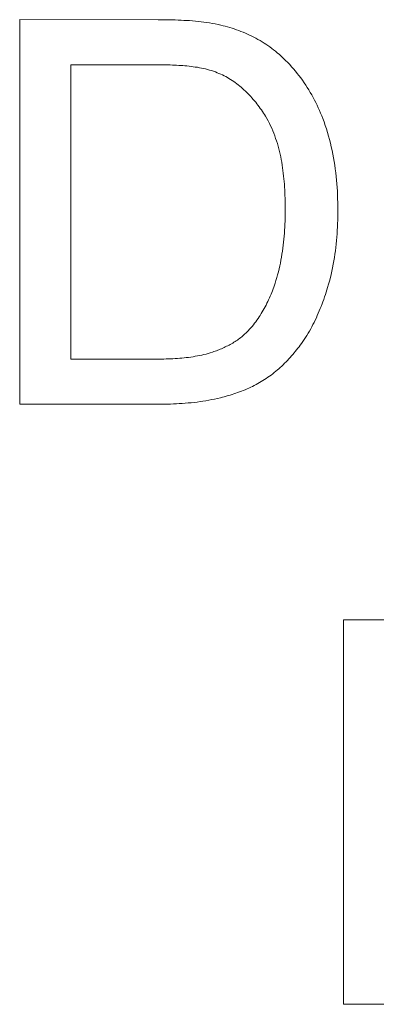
# Model space of a CAD drawing. Header units: millimetres. Extents: x 3925 to 5043, y -86 to 778.
# Tile 247 of 256: x 4780.192 to 4780.66, y 376.888 to 378.181. Entities that reach past the tile are written whole.
import ezdxf

# ---------------------------------------------------------------- set-up
doc = ezdxf.new("R2010")
doc.units = ezdxf.units.MM
doc.header["$LTSCALE"] = 46.255
doc.layers.add('H30K-IO-LABEDXF_CONTINUOUS_LINE', color=7, linetype='CONTINUOUS')

msp = doc.modelspace()

# ---------------------------------------------------------------- linework, layer by layer
at = {"layer": 'H30K-IO-LABEDXF_CONTINUOUS_LINE', "color": 7, "linetype": 'Continuous', "lineweight": 0}
for p, q in [((4780.1922, 377.6763), (4780.1922, 378.1815)), ((4780.1922, 378.1815), (4780.3738, 378.1814)), ((4780.2592, 378.1222), (4780.2592, 377.7356)), ((4780.3651, 378.1222), (4780.2592, 378.1222)), ((4780.3761, 378.1222), (4780.3651, 378.1222)), ((4780.2592, 377.7356), (4780.3698, 377.7356)), ((4780.3698, 377.7356), (4780.3757, 377.7356)), ((4780.3783, 377.6763), (4780.1922, 377.6763)), ((4780.6174, 376.8881), (4780.6174, 377.3933)), ((4780.6174, 377.3933), (4780.8155, 377.3932)), ((4780.6845, 376.8881), (4780.6174, 376.8881))]:
    msp.add_line(p, q, dxfattribs=at)
for points in [[(4780.3738, 378.1814), (4780.3813, 378.1814), (4780.3851, 378.1814), (4780.3888, 378.1813), (4780.3926, 378.1812), (4780.3964, 378.1811), (4780.4002, 378.181), (4780.404, 378.1808), (4780.4077, 378.1806), (4780.4115, 378.1804), (4780.4153, 378.1802), (4780.419, 378.1799), (4780.4228, 378.1796), (4780.4265, 378.1792), (4780.4303, 378.1788), (4780.434, 378.1783), (4780.4377, 378.1778), (4780.4414, 378.1772), (4780.4451, 378.1765), (4780.4488, 378.1759), (4780.4525, 378.1751), (4780.4562, 378.1743)], [(4780.4562, 378.1743), (4780.4591, 378.1736), (4780.4621, 378.1728), (4780.4651, 378.172), (4780.468, 378.1711), (4780.471, 378.1702), (4780.4739, 378.1693), (4780.4768, 378.1683), (4780.4797, 378.1672), (4780.4826, 378.1661), (4780.4855, 378.1649), (4780.4884, 378.1637), (4780.4912, 378.1625), (4780.494, 378.1612), (4780.4968, 378.1598), (4780.4996, 378.1584), (4780.5023, 378.157), (4780.505, 378.1555), (4780.5077, 378.154), (4780.5103, 378.1524), (4780.513, 378.1508), (4780.5155, 378.1491), (4780.5181, 378.1474), (4780.5206, 378.1456), (4780.5231, 378.1438), (4780.5255, 378.1419), (4780.5279, 378.14), (4780.5302, 378.1381)], [(4780.5302, 378.1381), (4780.5331, 378.1356), (4780.5359, 378.1331), (4780.5386, 378.1305), (4780.5413, 378.1279), (4780.544, 378.1252), (4780.5466, 378.1224), (4780.5491, 378.1196), (4780.5516, 378.1168), (4780.5541, 378.1139), (4780.5565, 378.1109), (4780.5588, 378.108), (4780.5611, 378.1049), (4780.5633, 378.1018), (4780.5655, 378.0987), (4780.5677, 378.0956), (4780.5697, 378.0924), (4780.5717, 378.0891), (4780.5737, 378.0859), (4780.5756, 378.0826), (4780.5774, 378.0792), (4780.5792, 378.0759), (4780.5809, 378.0725), (4780.5826, 378.0691), (4780.5842, 378.0657), (4780.5858, 378.0622), (4780.5872, 378.0587), (4780.5886, 378.0553), (4780.59, 378.0518)], [(4780.4516, 378.1118), (4780.449, 378.1128), (4780.4465, 378.1137), (4780.4439, 378.1145), (4780.4413, 378.1153), (4780.4387, 378.116), (4780.436, 378.1167), (4780.4334, 378.1173), (4780.4307, 378.1179), (4780.4281, 378.1184), (4780.4254, 378.1189), (4780.4227, 378.1193), (4780.42, 378.1197), (4780.4173, 378.1201), (4780.4146, 378.1204), (4780.4118, 378.1207), (4780.4091, 378.1209), (4780.4064, 378.1212), (4780.4036, 378.1214), (4780.4009, 378.1215), (4780.3981, 378.1217), (4780.3954, 378.1218), (4780.3926, 378.1219), (4780.3898, 378.122), (4780.3871, 378.122), (4780.3843, 378.1221), (4780.3816, 378.1221), (4780.3761, 378.1222)], [(4780.5147, 378.0547), (4780.5134, 378.0568), (4780.5121, 378.0588), (4780.5108, 378.0609), (4780.5094, 378.0629), (4780.508, 378.0649), (4780.5065, 378.067), (4780.505, 378.069), (4780.5035, 378.0709), (4780.502, 378.0729), (4780.5004, 378.0748), (4780.4988, 378.0767), (4780.4971, 378.0786), (4780.4955, 378.0805), (4780.4938, 378.0823), (4780.492, 378.0841), (4780.4903, 378.0859), (4780.4885, 378.0876), (4780.4866, 378.0894), (4780.4848, 378.091), (4780.4829, 378.0927), (4780.481, 378.0943), (4780.4791, 378.0958), (4780.4771, 378.0973), (4780.4751, 378.0988), (4780.4731, 378.1003), (4780.471, 378.1016), (4780.469, 378.103), (4780.4669, 378.1043), (4780.4648, 378.1055), (4780.4626, 378.1067), (4780.4605, 378.1078), (4780.4583, 378.1089), (4780.4561, 378.11), (4780.4538, 378.1109), (4780.4516, 378.1118)], [(4780.5407, 377.9326), (4780.5407, 377.9362), (4780.5407, 377.9398), (4780.5406, 377.9434), (4780.5405, 377.947), (4780.5404, 377.9506), (4780.5403, 377.9543), (4780.5401, 377.9579), (4780.5399, 377.9615), (4780.5396, 377.9652), (4780.5393, 377.9688), (4780.539, 377.9724), (4780.5387, 377.9761), (4780.5382, 377.9797), (4780.5378, 377.9833), (4780.5373, 377.9869), (4780.5367, 377.9905), (4780.5361, 377.9941), (4780.5355, 377.9977), (4780.5348, 378.0013), (4780.534, 378.0048), (4780.5332, 378.0083), (4780.5323, 378.0118), (4780.5314, 378.0153), (4780.5304, 378.0188), (4780.5293, 378.0222), (4780.5282, 378.0256), (4780.527, 378.029), (4780.5257, 378.0323), (4780.5244, 378.0356), (4780.523, 378.0389), (4780.5215, 378.0421), (4780.5199, 378.0453), (4780.5183, 378.0485), (4780.5165, 378.0516), (4780.5147, 378.0547)], [(4780.59, 378.0518), (4780.5917, 378.0472), (4780.5933, 378.0426), (4780.5948, 378.0379), (4780.5962, 378.0333), (4780.5976, 378.0286), (4780.5989, 378.0239), (4780.6001, 378.0191), (4780.6012, 378.0143), (4780.6022, 378.0096), (4780.6032, 378.0047), (4780.6041, 377.9999), (4780.6049, 377.9951), (4780.6057, 377.9902), (4780.6064, 377.9854), (4780.607, 377.9805), (4780.6076, 377.9756), (4780.6081, 377.9707), (4780.6085, 377.9658), (4780.6089, 377.9609), (4780.6092, 377.956), (4780.6094, 377.9511), (4780.6096, 377.9462), (4780.6098, 377.9413), (4780.6098, 377.9365), (4780.6099, 377.9316)], [(4780.5274, 377.8352), (4780.5286, 377.8389), (4780.5297, 377.8427), (4780.5308, 377.8465), (4780.5318, 377.8503), (4780.5327, 377.8541), (4780.5336, 377.858), (4780.5344, 377.8618), (4780.5352, 377.8657), (4780.5359, 377.8696), (4780.5365, 377.8735), (4780.5371, 377.8774), (4780.5377, 377.8813), (4780.5382, 377.8852), (4780.5386, 377.8892), (4780.539, 377.8931), (4780.5393, 377.8971), (4780.5396, 377.901), (4780.5399, 377.905), (4780.5401, 377.9089), (4780.5403, 377.9129), (4780.5405, 377.9168), (4780.5406, 377.9208), (4780.5407, 377.9247), (4780.5407, 377.9287), (4780.5407, 377.9326)], [(4780.6099, 377.9316), (4780.6099, 377.9271), (4780.6098, 377.9226), (4780.6097, 377.9181), (4780.6095, 377.9137), (4780.6093, 377.9092), (4780.6091, 377.9047), (4780.6088, 377.9002), (4780.6085, 377.8957), (4780.6081, 377.8912), (4780.6076, 377.8868), (4780.6071, 377.8823), (4780.6066, 377.8778), (4780.606, 377.8734), (4780.6053, 377.8689), (4780.6046, 377.8645), (4780.6038, 377.8601), (4780.6029, 377.8557), (4780.602, 377.8513), (4780.6011, 377.8469), (4780.6, 377.8426), (4780.5989, 377.8382), (4780.5977, 377.8339), (4780.5964, 377.8296)], [(4780.4905, 377.7711), (4780.4923, 377.7729), (4780.494, 377.7748), (4780.4957, 377.7767), (4780.4974, 377.7786), (4780.499, 377.7806), (4780.5006, 377.7826), (4780.5021, 377.7846), (4780.5036, 377.7867), (4780.5051, 377.7888), (4780.5066, 377.791), (4780.508, 377.7931), (4780.5093, 377.7953), (4780.5107, 377.7975), (4780.512, 377.7998), (4780.5132, 377.802), (4780.5144, 377.8043), (4780.5156, 377.8066), (4780.5168, 377.8089), (4780.5179, 377.8112), (4780.519, 377.8136), (4780.5201, 377.8159), (4780.5211, 377.8183), (4780.5221, 377.8207), (4780.5231, 377.8231), (4780.524, 377.8255), (4780.5249, 377.8279), (4780.5258, 377.8303), (4780.5266, 377.8327), (4780.5274, 377.8352)], [(4780.5964, 377.8296), (4780.5955, 377.8265), (4780.5945, 377.8234), (4780.5935, 377.8203), (4780.5925, 377.8172), (4780.5914, 377.8141), (4780.5903, 377.811), (4780.5891, 377.808), (4780.588, 377.8049), (4780.5868, 377.8019), (4780.5855, 377.7988), (4780.5842, 377.7958), (4780.5829, 377.7928), (4780.5816, 377.7898), (4780.5802, 377.7869), (4780.5787, 377.7839), (4780.5772, 377.781), (4780.5757, 377.7781), (4780.5742, 377.7753), (4780.5726, 377.7724), (4780.5709, 377.7696), (4780.5692, 377.7668), (4780.5675, 377.7641), (4780.5657, 377.7613), (4780.5639, 377.7587), (4780.562, 377.756)], [(4780.4452, 377.7448), (4780.4469, 377.7454), (4780.4486, 377.746), (4780.4504, 377.7466), (4780.4521, 377.7473), (4780.4538, 377.7479), (4780.4554, 377.7486), (4780.4571, 377.7493), (4780.4588, 377.75), (4780.4605, 377.7508), (4780.4621, 377.7516), (4780.4638, 377.7524), (4780.4654, 377.7532), (4780.467, 377.754), (4780.4686, 377.7549), (4780.4702, 377.7558), (4780.4718, 377.7567), (4780.4734, 377.7577), (4780.4749, 377.7587), (4780.4765, 377.7597), (4780.478, 377.7607), (4780.4794, 377.7617), (4780.4809, 377.7628), (4780.4824, 377.7639), (4780.4838, 377.765), (4780.4852, 377.7662), (4780.4865, 377.7674), (4780.4879, 377.7686), (4780.4892, 377.7698), (4780.4905, 377.7711)], [(4780.3757, 377.7356), (4780.3786, 377.7356), (4780.3816, 377.7357), (4780.3845, 377.7358), (4780.3875, 377.7359), (4780.3904, 377.736), (4780.3934, 377.7361), (4780.3963, 377.7363), (4780.3992, 377.7365), (4780.4022, 377.7367), (4780.4051, 377.737), (4780.408, 377.7373), (4780.4109, 377.7376), (4780.4139, 377.7379), (4780.4168, 377.7383), (4780.4197, 377.7388), (4780.4226, 377.7393), (4780.4254, 377.7398), (4780.4283, 377.7403), (4780.4312, 377.741), (4780.434, 377.7416), (4780.4368, 377.7423), (4780.4396, 377.7431), (4780.4424, 377.7439), (4780.4452, 377.7448)], [(4780.562, 377.756), (4780.5605, 377.7539), (4780.5589, 377.7518), (4780.5573, 377.7498), (4780.5557, 377.7477), (4780.554, 377.7457), (4780.5524, 377.7437), (4780.5507, 377.7417), (4780.549, 377.7397), (4780.5472, 377.7377), (4780.5455, 377.7358), (4780.5437, 377.7339), (4780.5419, 377.732), (4780.54, 377.7301), (4780.5381, 377.7283), (4780.5363, 377.7265), (4780.5343, 377.7247), (4780.5324, 377.723), (4780.5304, 377.7213), (4780.5284, 377.7196), (4780.5264, 377.7179), (4780.5243, 377.7163), (4780.5223, 377.7147), (4780.5202, 377.7132), (4780.518, 377.7117), (4780.5159, 377.7103)], [(4780.5159, 377.7103), (4780.5137, 377.7088), (4780.5115, 377.7074), (4780.5093, 377.7061), (4780.507, 377.7047), (4780.5047, 377.7034), (4780.5024, 377.7022), (4780.5001, 377.701), (4780.4977, 377.6998), (4780.4954, 377.6987), (4780.493, 377.6976), (4780.4906, 377.6965), (4780.4882, 377.6954), (4780.4857, 377.6944), (4780.4833, 377.6935), (4780.4808, 377.6925), (4780.4783, 377.6916), (4780.4759, 377.6908), (4780.4734, 377.6899), (4780.4709, 377.6891), (4780.4683, 377.6883), (4780.4658, 377.6876), (4780.4633, 377.6868), (4780.4608, 377.6862), (4780.4582, 377.6855), (4780.4557, 377.6849)], [(4780.4557, 377.6849), (4780.4519, 377.684), (4780.4481, 377.6831), (4780.4443, 377.6824), (4780.4405, 377.6816), (4780.4366, 377.681), (4780.4328, 377.6803), (4780.4289, 377.6798), (4780.4251, 377.6792), (4780.4212, 377.6788), (4780.4173, 377.6783), (4780.4134, 377.678), (4780.4095, 377.6776), (4780.4056, 377.6773), (4780.4017, 377.6771), (4780.3978, 377.6769), (4780.3939, 377.6767), (4780.39, 377.6765), (4780.3861, 377.6764), (4780.3822, 377.6763), (4780.3783, 377.6763)]]:
    msp.add_lwpolyline(points, dxfattribs=at)

doc.saveas('drawing.dxf')
